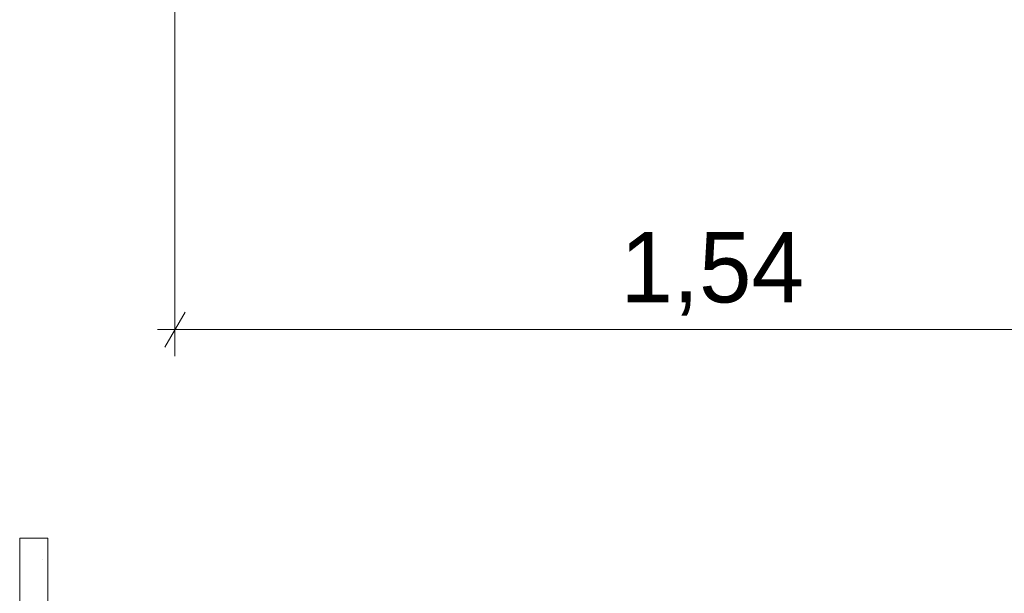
# Model space of a CAD drawing. Header units: millimetres. Extents: x -40968 to 11883, y -17757 to 4746.
# Tile 194 of 227: x -3794 to -2398, y -13566 to -12753. Entities that reach past the tile are written whole.
import ezdxf

# ---------------------------------------------------------------- set-up
doc = ezdxf.new("R2010")
doc.units = ezdxf.units.MM
doc.header["$MEASUREMENT"] = 0
for name, color, linetype in [('12_FAÇ_Façana', 7, 'Continuous'), ('Nuevo_06_COT_Generals', 7, 'Continuous'), ('Puertas Archicad', 7, 'Continuous')]:
    doc.layers.add(name, color=color, linetype=linetype)
doc.layers.add('Nuevo_06_COT_Generals_Pluma_Nº__1', color=7, linetype='Continuous', lineweight=5)
doc.layers.add('Puertas Archicad_Pluma_Nº__1', color=7, linetype='Continuous', lineweight=5)
doc.styles.add('Estilo_Generado_1', font='txt')
doc.dimstyles.new('Estilo_Generado__1', dxfattribs={"dimtxt": 100, "dimasz": 38, "dimexe": 0.18, "dimexo": 300, "dimgap": 0, "dimtad": 1, "dimtih": 1, "dimtoh": 1, "dimlfac": 0.001, "dimzin": 0, "dimdsep": 46, "dimtxsty": 'Estilo_Generado_1', "dimblk": 'ARROWHEAD_2', "dimblk1": 'ARROWHEAD_2', "dimblk2": 'ARROWHEAD_2', "dimcen": 0.09, "dimclrd": 7, "dimclre": 7, "dimclrt": 7, "dimadec": 0, "dimazin": 0, "dimtfac": 1, "dimtdec": 4, "dimtmove": 0, "dimatfit": 3, "dimfxl": 0, "dimtolj": 1, "dimtzin": 0, "dimarcsym": 0})

# ---------------------------------------------------------------- blocks, each defined once
blk = doc.blocks.new('Puerta Corredera Exterior 27')
at = {"layer": 'Puertas Archicad', "linetype": 'Continuous', "lineweight": 0, "true_color": 0xffffff}
h = blk.add_hatch(dxfattribs=at)
h.set_pattern_fill('Hormigón_en_Masa_0001', style=0, pattern_type=2)
h.set_pattern_definition([(0, (0, 0), (0, 779.4), [48.75, -401.25]), (0, (225, 389.7), (0, 779.4), [48.75, -401.25]), (60, (0, 0), (-675, 389.7), [48.75, -401.25]), (60, (450, 0), (-675, 389.7), [48.75, -401.25]), (120, (48.75, 0), (675, 389.7), [48.75, -401.25]), (120, (498.75, 0), (675, 389.7), [48.75, -401.25]), (0, (0, 75), (0, 150), [0, -150, 0, -225]), (45, (75, 75), (-106.066, 106.066), [0, -112.5, 0, -187.5])])
h.paths.add_polyline_path([(428.1, 45), (428.1, 5), (528.1, 5), (528.1, 45)])
at = {"layer": 'Puertas Archicad_Pluma_Nº__1', "color": 7, "linetype": 'Continuous', "lineweight": 5}
for p, q in [((428.1, 45), (528.1, 45)), ((428.1, 5), (428.1, 45)), ((528.1, 5), (428.1, 5))]:
    blk.add_line(p, q, dxfattribs=at)
blk = doc.blocks.new('Muro_45_1', base_point=(-3748.9, -17084))
at = {"layer": 'Puertas Archicad', "color": 253, "linetype": 'Continuous', "lineweight": 5, "true_color": 0xa4a4a6, "xscale": -1, "zscale": 1000, "rotation": 90}
blk.add_blockref('Puerta Corredera Exterior 27', (-3748.9, -13060), dxfattribs=at)
blk = doc.blocks.new('*D625')
at = {"layer": 'Nuevo_06_COT_Generals_Pluma_Nº__1', "color": 7, "linetype": 'Continuous', "lineweight": 5}
for p, q in [((-3573.9, -13229.7), (-3573.9, -12704)), ((-2036.1, -13229.7), (-2036.1, -12804)), ((-3559.5, -13167.2), (-3588.3, -13217.2)), ((-2021.7, -13167.2), (-2050.5, -13217.2)), ((-3598.3, -13192.2), (-3573.9, -13192.2)), ((-3573.9, -13192.2), (-2036.1, -13192.2))]:
    blk.add_line(p, q, dxfattribs=at)
at = {"layer": 'Nuevo_06_COT_Generals_Pluma_Nº__1', "color": 7, "lineweight": 5, "insert": (-2942.4, -13172.2), "char_height": 100, "attachment_point": 7, "style": 'Estilo_Generado_1'}
blk.add_mtext('\\A1;{\\pql;\\fGotham Book|b0|i0|c0|p0;\\W1.000000;1,54}', dxfattribs=at)
blk = doc.blocks.new('ARROWHEAD_2')
at = {"color": 0, "linetype": 'Continuous', "lineweight": 0}
for p, q in [((-0.378, -0.655), (0.378, 0.655)), ((0, 0), (-1, 0))]:
    blk.add_line(p, q, dxfattribs=at)

msp = doc.modelspace()

# ---------------------------------------------------------------- block references
at = {"layer": '12_FAÇ_Façana', "color": 7, "lineweight": 20}
msp.add_blockref('Muro_45_1', (-3748.894, -17083.976), dxfattribs=at)

# ---------------------------------------------------------------- dimensions: what is measured, and where the dimension line sits
at = {"layer": 'Nuevo_06_COT_Generals', "color": 7, "linetype": 'Continuous', "lineweight": 5}
dim = msp.add_linear_dim(base=(-2036.109, -13192.187), p1=(-3573.894, -12403.976), p2=(-2036.109, -12503.976), dimstyle='Estilo_Generado__1', dxfattribs=at)
dim.commit()
dim.dimension.update_dxf_attribs({"geometry": '*D625', "text_midpoint": (-2812.929, -13122.187), "dimtype": 160})

doc.saveas('drawing.dxf')
